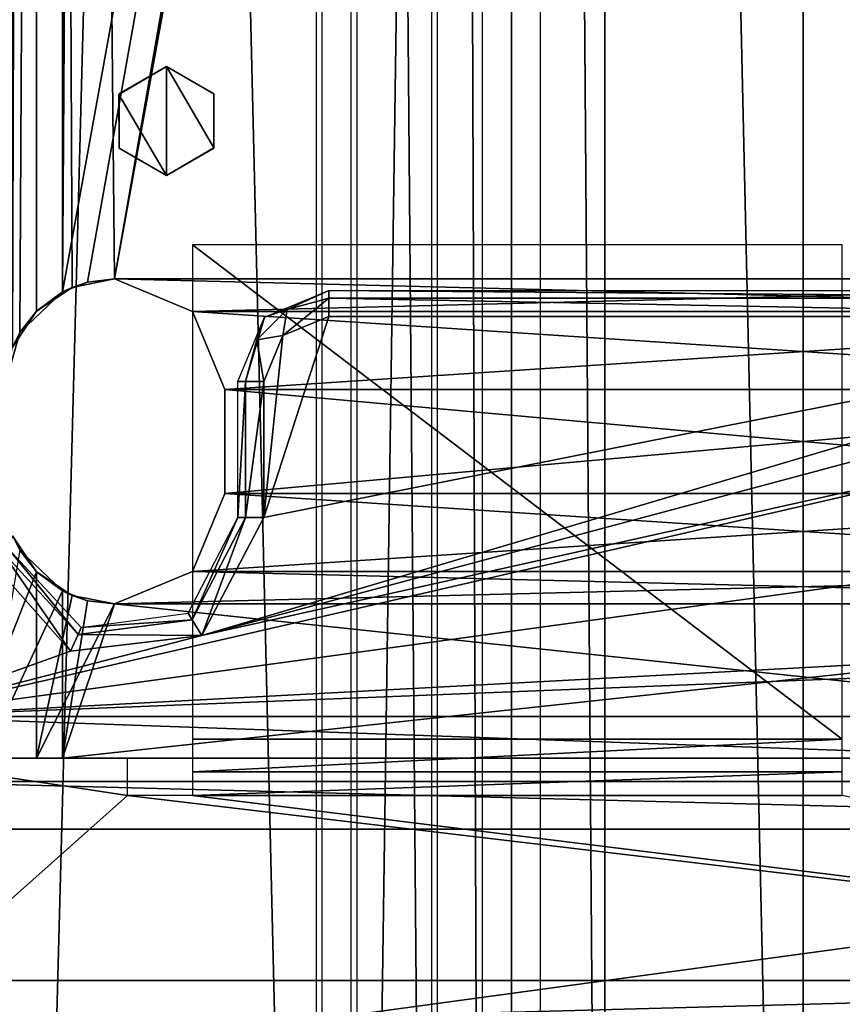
# Model space of a CAD drawing. Header units: millimetres. Extents: x -52 to 137, y -753 to 253.
# Tile 52 of 100: x -30 to 1, y -179 to -142. Entities that reach past the tile are written whole.
import ezdxf

# ---------------------------------------------------------------- set-up
doc = ezdxf.new("R2010")
doc.units = ezdxf.units.MM
doc.header["$LTSCALE"] = 65.185185
for name, color, linetype in [('1119', 7, 'CONTINUOUS'), ('1152', 7, 'CONTINUOUS'), ('1153', 7, 'CONTINUOUS'), ('1154', 7, 'CONTINUOUS'), ('1304', 7, 'CONTINUOUS'), ('1305', 7, 'CONTINUOUS'), ('1306', 7, 'CONTINUOUS'), ('264', 7, 'CONTINUOUS'), ('266', 7, 'CONTINUOUS'), ('267', 7, 'CONTINUOUS'), ('269', 7, 'CONTINUOUS'), ('330', 7, 'CONTINUOUS'), ('333', 7, 'CONTINUOUS'), ('335', 7, 'CONTINUOUS'), ('336', 7, 'CONTINUOUS'), ('343', 7, 'CONTINUOUS'), ('344', 7, 'CONTINUOUS'), ('345', 7, 'CONTINUOUS'), ('346', 7, 'CONTINUOUS'), ('390', 7, 'CONTINUOUS'), ('391', 7, 'CONTINUOUS'), ('392', 7, 'CONTINUOUS'), ('393', 7, 'CONTINUOUS'), ('428', 7, 'CONTINUOUS'), ('430', 7, 'CONTINUOUS'), ('431', 7, 'CONTINUOUS'), ('457', 7, 'CONTINUOUS'), ('458', 7, 'CONTINUOUS'), ('459', 7, 'CONTINUOUS'), ('460', 7, 'CONTINUOUS')]:
    doc.layers.add(name, color=color, linetype=linetype)

msp = doc.modelspace()

# ---------------------------------------------------------------- linework, layer by layer
at = {"layer": '1119', "color": 7, "linetype": 'Continuous'}
for points in [[(-17.399, -247.5, 41.044), (-17.399, 247.5, 41.044), (-30.5, -247.5, 41.044), (-17.399, -247.5, 41.044)], [(-30.5, -247.5, 41.044), (-17.399, 247.5, 41.044), (-30.5, 247.5, 41.044), (-30.5, -247.5, 41.044)]]:
    msp.add_3dface(points, dxfattribs=at)
at = {"layer": '1152', "color": 7, "linetype": 'Continuous'}
for points in [[(-30.5, -247.5, 37.544), (-30.5, 247.5, 37.544), (-18.734, -247.5, 37.544), (-30.5, -247.5, 37.544)], [(-18.734, -247.5, 37.544), (-30.5, 247.5, 37.544), (-18.734, 247.5, 37.544), (-18.734, -247.5, 37.544)]]:
    msp.add_3dface(points, dxfattribs=at)
at = {"layer": '1153', "color": 7, "linetype": 'Continuous'}
for points in [[(-18.508, -247.5, 37.491), (-18.508, 247.5, 37.491), (-14.305, -247.5, 35.363), (-18.508, -247.5, 37.491)], [(-14.305, -247.5, 35.363), (-18.508, 247.5, 37.491), (-14.305, 247.5, 35.363), (-14.305, -247.5, 35.363)]]:
    msp.add_3dface(points, dxfattribs=at)
at = {"layer": '1154', "color": 7, "linetype": 'Continuous'}
for points in [[(-14.075, -247.5, 35.122), (-14.075, 247.5, 35.122), (-12.355, -247.5, 31.299), (-14.075, -247.5, 35.122)], [(-12.355, -247.5, 31.299), (-14.075, 247.5, 35.122), (-12.355, 247.5, 31.299), (-12.355, -247.5, 31.299)]]:
    msp.add_3dface(points, dxfattribs=at)
at = {"layer": '1304', "color": 7, "linetype": 'Continuous'}
for points in [[(-24.5, -143.4, -108.36), (-26.319, -144.45, -114.36), (-26.331, -144.474, -108.36), (-24.5, -143.4, -108.36)], [(-24.5, -143.4, -114.36), (-26.319, -144.45, -114.36), (-24.5, -143.4, -108.36), (-24.5, -143.4, -114.36)], [(-26.319, -144.45, -114.36), (-26.319, -146.55, -114.36), (-26.331, -144.474, -108.36), (-26.319, -144.45, -114.36)], [(-26.331, -144.474, -108.36), (-26.319, -146.55, -114.36), (-26.319, -146.548, -108.36), (-26.331, -144.474, -108.36)], [(-26.319, -146.55, -114.36), (-24.5, -147.6, -114.36), (-26.319, -146.548, -108.36), (-26.319, -146.55, -114.36)], [(-26.319, -146.548, -108.36), (-24.5, -147.6, -114.36), (-24.5, -147.6, -108.36), (-26.319, -146.548, -108.36)]]:
    msp.add_3dface(points, dxfattribs=at)
at = {"layer": '1305', "color": 7, "linetype": 'Continuous'}
for points in [[(-24.5, -143.4, -114.36), (-24.5, -143.4, -108.36), (-22.681, -144.452, -108.36), (-24.5, -143.4, -114.36)], [(-22.681, -144.45, -114.36), (-24.5, -143.4, -114.36), (-22.681, -144.452, -108.36), (-22.681, -144.45, -114.36)], [(-22.681, -146.55, -114.36), (-22.681, -144.45, -114.36), (-22.669, -146.526, -108.36), (-22.681, -146.55, -114.36)], [(-22.669, -146.526, -108.36), (-22.681, -144.45, -114.36), (-22.681, -144.452, -108.36), (-22.669, -146.526, -108.36)], [(-24.5, -147.6, -108.36), (-22.681, -146.55, -114.36), (-22.669, -146.526, -108.36), (-24.5, -147.6, -108.36)], [(-24.5, -147.6, -108.36), (-24.5, -147.6, -114.36), (-22.681, -146.55, -114.36), (-24.5, -147.6, -108.36)]]:
    msp.add_3dface(points, dxfattribs=at)
at = {"layer": '1306', "color": 7, "linetype": 'Continuous'}
for points in [[(-24.5, -143.4, -108.36), (-26.331, -144.474, -108.36), (-24.5, -147.6, -108.36), (-24.5, -143.4, -108.36)], [(-24.5, -143.4, -108.36), (-24.5, -147.6, -108.36), (-22.669, -146.526, -108.36), (-24.5, -143.4, -108.36)], [(-24.5, -143.4, -108.36), (-22.669, -146.526, -108.36), (-22.681, -144.452, -108.36), (-24.5, -143.4, -108.36)], [(-26.331, -144.474, -108.36), (-26.319, -146.548, -108.36), (-24.5, -147.6, -108.36), (-26.331, -144.474, -108.36)]]:
    msp.add_3dface(points, dxfattribs=at)
at = {"layer": '264', "color": 7, "linetype": 'Continuous'}
for points in [[(0, 246.83, 39.804), (-11.231, 246.83, 35.689), (0, -247.32, 39.804), (0, 246.83, 39.804)], [(0, -247.32, 39.804), (-11.231, 246.83, 35.689), (-11.231, -247.32, 35.689), (0, -247.32, 39.804)], [(11.231, 246.83, 35.689), (0, 246.83, 39.804), (11.231, -247.32, 35.689), (11.231, 246.83, 35.689)], [(11.231, -247.32, 35.689), (0, 246.83, 39.804), (0, -247.32, 39.804), (11.231, -247.32, 35.689)]]:
    msp.add_3dface(points, dxfattribs=at)
at = {"layer": '266', "color": 7, "linetype": 'Continuous'}
for points in [[(7.64, 246.83, 27.704), (7.64, -247.32, 27.704), (-7.64, 246.83, 27.704), (7.64, 246.83, 27.704)], [(-7.64, 246.83, 27.704), (7.64, -247.32, 27.704), (-7.64, -247.32, 27.704), (-7.64, 246.83, 27.704)]]:
    msp.add_3dface(points, dxfattribs=at)
at = {"layer": '267', "color": 7, "linetype": 'Continuous'}
for points in [[(-11.231, -247.32, 35.689), (-11.231, 246.83, 35.689), (-7.64, -247.32, 27.704), (-11.231, -247.32, 35.689)], [(-11.231, 246.83, 35.689), (-7.64, 246.83, 27.704), (-7.64, -247.32, 27.704), (-11.231, 246.83, 35.689)]]:
    msp.add_3dface(points, dxfattribs=at)
at = {"layer": '269', "color": 7, "linetype": 'Continuous'}
for points in [[(-10.108, -247.5, 37.416), (-10.108, 247.5, 37.416), (-17.173, -247.5, 40.991), (-10.108, -247.5, 37.416)], [(-17.173, -247.5, 40.991), (-10.108, 247.5, 37.416), (-17.173, 247.5, 40.991), (-17.173, -247.5, 40.991)]]:
    msp.add_3dface(points, dxfattribs=at)
at = {"layer": '330', "color": 7, "linetype": 'Continuous'}
for points in [[(-30.143, 153.644, -100.36), (-31.5, -170, -100.36), (-28.5, 152.08, -100.36), (-30.143, 153.644, -100.36)], [(-31.5, -170, -100.36), (-30.75, -155.825, -100.36), (-28.5, 152.08, -100.36), (-31.5, -170, -100.36)], [(-30.75, -155.825, -100.36), (-30.143, -153.639, -100.36), (-28.5, 152.08, -100.36), (-30.75, -155.825, -100.36)], [(-30.143, -153.639, -100.36), (-28.5, -152.075, -100.36), (-28.5, 152.08, -100.36), (-30.143, -153.639, -100.36)], [(-28.5, -163.575, -100.36), (-30.143, -162.011, -100.36), (-31.5, -170, -100.36), (-28.5, -163.575, -100.36)], [(-28.5, -170, -100.36), (-28.5, -163.575, -100.36), (-31.5, -170, -100.36), (-28.5, -170, -100.36)]]:
    msp.add_3dface(points, dxfattribs=at)
at = {"layer": '333', "color": 7, "linetype": 'Continuous'}
for points in [[(-28.123, -151.898, -119.36), (-27.531, -151.702, -114.36), (-28.5, -152.075, -114.36), (-28.123, -151.898, -119.36)], [(-28.123, -151.898, -119.36), (-26.5, -151.575, -119.36), (-27.531, -151.702, -114.36), (-28.123, -151.898, -119.36)], [(-26.5, -151.575, -119.36), (-26.5, -151.575, -114.36), (-27.531, -151.702, -114.36), (-26.5, -151.575, -119.36)], [(-26.5, -151.575, -119.36), (-23.495, -152.82, -119.36), (-26.5, -151.575, -114.36), (-26.5, -151.575, -119.36)], [(-23.495, -152.82, -119.36), (-23.495, -152.82, -114.36), (-26.5, -151.575, -114.36), (-23.495, -152.82, -119.36)], [(-29.5, -152.815, -119.36), (-28.5, -152.075, -114.36), (-30.143, -153.639, -100.36), (-29.5, -152.815, -119.36)], [(-30.143, -153.639, -100.36), (-28.5, -152.075, -114.36), (-28.5, -152.075, -100.36), (-30.143, -153.639, -100.36)], [(-29.5, -152.815, -119.36), (-28.123, -151.898, -119.36), (-28.5, -152.075, -114.36), (-29.5, -152.815, -119.36)], [(-30.425, -154.194, -119.253), (-29.5, -152.815, -119.36), (-30.143, -153.639, -100.36), (-30.425, -154.194, -119.253)], [(-23.495, -152.82, -119.36), (-22.25, -155.825, -119.36), (-23.495, -152.82, -114.36), (-23.495, -152.82, -119.36)], [(-22.25, -155.825, -119.36), (-22.25, -155.825, -114.36), (-23.495, -152.82, -114.36), (-22.25, -155.825, -119.36)], [(-30.75, -155.825, -100.36), (-30.425, -154.194, -119.253), (-30.143, -153.639, -100.36), (-30.75, -155.825, -100.36)]]:
    msp.add_3dface(points, dxfattribs=at)
at = {"layer": '335', "color": 7, "linetype": 'Continuous'}
for points in [[(-30.411, 154.171, -119.255), (-29.5, 152.82, -119.36), (-30.425, -154.194, -119.253), (-30.411, 154.171, -119.255)], [(-29.5, 152.82, -119.36), (-29.5, -152.815, -119.36), (-30.425, -154.194, -119.253), (-29.5, 152.82, -119.36)], [(-29.5, -162.835, -119.36), (-32.328, -170, -118.188), (-30.425, -161.456, -119.253), (-29.5, -162.835, -119.36)], [(-29.5, -162.835, -119.36), (-29.5, -170, -119.36), (-32.328, -170, -118.188), (-29.5, -162.835, -119.36)]]:
    msp.add_3dface(points, dxfattribs=at)
at = {"layer": '336', "color": 7, "linetype": 'Continuous'}
for points in [[(-28.123, 151.903, -119.36), (26.5, -151.575, -119.36), (-29.5, 152.82, -119.36), (-28.123, 151.903, -119.36)], [(-29.5, 152.82, -119.36), (26.5, -151.575, -119.36), (-26.5, -151.575, -119.36), (-29.5, 152.82, -119.36)], [(-29.5, -152.815, -119.36), (-29.5, 152.82, -119.36), (-28.123, -151.898, -119.36), (-29.5, -152.815, -119.36)], [(-28.123, -151.898, -119.36), (-29.5, 152.82, -119.36), (-26.5, -151.575, -119.36), (-28.123, -151.898, -119.36)], [(-26.5, 151.58, -119.36), (26.5, -151.575, -119.36), (-28.123, 151.903, -119.36), (-26.5, 151.58, -119.36)], [(29.5, -152.815, -119.36), (28.123, -151.898, -119.36), (-26.5, 151.58, -119.36), (29.5, -152.815, -119.36)], [(26.5, 151.58, -119.36), (29.5, -152.815, -119.36), (-26.5, 151.58, -119.36), (26.5, 151.58, -119.36)], [(28.123, -151.898, -119.36), (26.5, -151.575, -119.36), (-26.5, 151.58, -119.36), (28.123, -151.898, -119.36)], [(26.5, -151.575, -119.36), (23.495, -152.82, -119.36), (-26.5, -151.575, -119.36), (26.5, -151.575, -119.36)], [(-26.5, -151.575, -119.36), (23.495, -152.82, -119.36), (-23.495, -152.82, -119.36), (-26.5, -151.575, -119.36)], [(23.495, -152.82, -119.36), (22.25, -155.825, -119.36), (-23.495, -152.82, -119.36), (23.495, -152.82, -119.36)], [(-23.495, -152.82, -119.36), (22.25, -155.825, -119.36), (-22.25, -155.825, -119.36), (-23.495, -152.82, -119.36)], [(22.25, -155.825, -119.36), (22.25, -159.825, -119.36), (-22.25, -155.825, -119.36), (22.25, -155.825, -119.36)], [(-22.25, -155.825, -119.36), (22.25, -159.825, -119.36), (-22.25, -159.825, -119.36), (-22.25, -155.825, -119.36)], [(-22.25, -159.825, -119.36), (23.495, -162.83, -119.36), (-23.495, -162.83, -119.36), (-22.25, -159.825, -119.36)], [(22.25, -159.825, -119.36), (23.495, -162.83, -119.36), (-22.25, -159.825, -119.36), (22.25, -159.825, -119.36)], [(-29.5, -162.835, -119.36), (-28.123, -163.752, -119.36), (-29.5, -170, -119.36), (-29.5, -162.835, -119.36)], [(-23.495, -162.83, -119.36), (26.5, -164.075, -119.36), (-26.5, -164.075, -119.36), (-23.495, -162.83, -119.36)], [(23.495, -162.83, -119.36), (26.5, -164.075, -119.36), (-23.495, -162.83, -119.36), (23.495, -162.83, -119.36)], [(-28.123, -163.752, -119.36), (-26.5, -164.075, -119.36), (-29.5, -170, -119.36), (-28.123, -163.752, -119.36)], [(-26.5, -164.075, -119.36), (29.5, -170, -119.36), (-29.5, -170, -119.36), (-26.5, -164.075, -119.36)], [(26.5, -164.075, -119.36), (29.5, -170, -119.36), (-26.5, -164.075, -119.36), (26.5, -164.075, -119.36)]]:
    msp.add_3dface(points, dxfattribs=at)
at = {"layer": '343', "color": 7, "linetype": 'Continuous'}
for points in [[(-22.25, -159.825, -119.36), (-23.495, -162.83, -119.36), (-22.25, -159.825, -114.36), (-22.25, -159.825, -119.36)], [(-22.25, -159.825, -114.36), (-23.495, -162.83, -119.36), (-23.495, -162.83, -114.36), (-22.25, -159.825, -114.36)], [(-29.5, -162.835, -119.36), (-30.425, -161.456, -119.253), (-30.143, -162.011, -100.36), (-29.5, -162.835, -119.36)], [(-28.5, -163.575, -100.36), (-29.5, -162.835, -119.36), (-30.143, -162.011, -100.36), (-28.5, -163.575, -100.36)], [(-28.123, -163.752, -119.36), (-29.5, -162.835, -119.36), (-28.5, -163.575, -114.36), (-28.123, -163.752, -119.36)], [(-28.5, -163.575, -114.36), (-29.5, -162.835, -119.36), (-28.5, -163.575, -100.36), (-28.5, -163.575, -114.36)], [(-23.495, -162.83, -119.36), (-26.5, -164.075, -119.36), (-23.495, -162.83, -114.36), (-23.495, -162.83, -119.36)], [(-23.495, -162.83, -114.36), (-26.5, -164.075, -119.36), (-26.5, -164.075, -114.36), (-23.495, -162.83, -114.36)], [(-27.531, -163.948, -114.36), (-28.123, -163.752, -119.36), (-28.5, -163.575, -114.36), (-27.531, -163.948, -114.36)], [(-26.5, -164.075, -119.36), (-28.123, -163.752, -119.36), (-26.5, -164.075, -114.36), (-26.5, -164.075, -119.36)], [(-26.5, -164.075, -114.36), (-28.123, -163.752, -119.36), (-27.531, -163.948, -114.36), (-26.5, -164.075, -114.36)]]:
    msp.add_3dface(points, dxfattribs=at)
at = {"layer": '344', "color": 7, "linetype": 'Continuous'}
for points in [[(-28.5, 152.08, -114.36), (-28.5, -152.075, -114.36), (-27.531, 151.707, -114.36), (-28.5, 152.08, -114.36)], [(-26.5, -151.575, -114.36), (26.5, -151.575, -114.36), (28.5, 152.08, -114.36), (-26.5, -151.575, -114.36)], [(27.531, 151.707, -114.36), (-26.5, -151.575, -114.36), (28.5, 152.08, -114.36), (27.531, 151.707, -114.36)], [(-27.531, 151.707, -114.36), (-28.5, -152.075, -114.36), (-26.5, 151.58, -114.36), (-27.531, 151.707, -114.36)], [(-28.5, -152.075, -114.36), (-27.531, -151.702, -114.36), (26.5, 151.58, -114.36), (-28.5, -152.075, -114.36)], [(-26.5, 151.58, -114.36), (-28.5, -152.075, -114.36), (26.5, 151.58, -114.36), (-26.5, 151.58, -114.36)], [(-27.531, -151.702, -114.36), (-26.5, -151.575, -114.36), (26.5, 151.58, -114.36), (-27.531, -151.702, -114.36)], [(26.5, 151.58, -114.36), (-26.5, -151.575, -114.36), (27.531, 151.707, -114.36), (26.5, 151.58, -114.36)], [(-23.495, -152.82, -114.36), (26.5, -151.575, -114.36), (-26.5, -151.575, -114.36), (-23.495, -152.82, -114.36)], [(23.495, -152.82, -114.36), (26.5, -151.575, -114.36), (-23.495, -152.82, -114.36), (23.495, -152.82, -114.36)], [(-22.25, -155.825, -114.36), (23.495, -152.82, -114.36), (-23.495, -152.82, -114.36), (-22.25, -155.825, -114.36)], [(22.25, -155.825, -114.36), (23.495, -152.82, -114.36), (-22.25, -155.825, -114.36), (22.25, -155.825, -114.36)], [(22.25, -159.825, -114.36), (22.25, -155.825, -114.36), (-22.25, -159.825, -114.36), (22.25, -159.825, -114.36)], [(-22.25, -159.825, -114.36), (22.25, -155.825, -114.36), (-22.25, -155.825, -114.36), (-22.25, -159.825, -114.36)], [(23.495, -162.83, -114.36), (22.25, -159.825, -114.36), (-23.495, -162.83, -114.36), (23.495, -162.83, -114.36)], [(22.25, -159.825, -114.36), (-22.25, -159.825, -114.36), (-23.495, -162.83, -114.36), (22.25, -159.825, -114.36)], [(26.5, -164.075, -114.36), (23.495, -162.83, -114.36), (-26.5, -164.075, -114.36), (26.5, -164.075, -114.36)], [(23.495, -162.83, -114.36), (-23.495, -162.83, -114.36), (-26.5, -164.075, -114.36), (23.495, -162.83, -114.36)], [(-27.531, -163.948, -114.36), (-28.5, -163.575, -114.36), (-28.5, -170, -114.36), (-27.531, -163.948, -114.36)], [(-26.5, -164.075, -114.36), (-27.531, -163.948, -114.36), (-28.5, -170, -114.36), (-26.5, -164.075, -114.36)], [(28.5, -170, -114.36), (26.5, -164.075, -114.36), (-28.5, -170, -114.36), (28.5, -170, -114.36)], [(26.5, -164.075, -114.36), (-26.5, -164.075, -114.36), (-28.5, -170, -114.36), (26.5, -164.075, -114.36)]]:
    msp.add_3dface(points, dxfattribs=at)
at = {"layer": '345', "color": 7, "linetype": 'Continuous'}
for points in [[(-28.5, -152.075, -114.36), (-28.5, 152.08, -114.36), (-28.5, -152.075, -100.36), (-28.5, -152.075, -114.36)], [(-28.5, -152.075, -100.36), (-28.5, 152.08, -114.36), (-28.5, 152.08, -100.36), (-28.5, -152.075, -100.36)]]:
    msp.add_3dface(points, dxfattribs=at)
at = {"layer": '346', "color": 7, "linetype": 'Continuous'}
for points in [[(-28.5, -163.575, -114.36), (-28.5, -163.575, -100.36), (-28.5, -170, -114.36), (-28.5, -163.575, -114.36)], [(-28.5, -170, -114.36), (-28.5, -163.575, -100.36), (-28.5, -170, -100.36), (-28.5, -170, -114.36)]]:
    msp.add_3dface(points, dxfattribs=at)
at = {"layer": '390', "color": 7, "linetype": 'Continuous'}
for points in [[(-35.5, -170, -113.11), (-34, -178.557, -98.289), (-26, -171.443, -110.61), (-35.5, -170, -113.11)], [(-26, -170, -113.11), (-35.5, -170, -113.11), (-26, -171.443, -110.61), (-26, -170, -113.11)], [(-34, -178.557, -98.289), (34, -178.557, -98.289), (-26, -171.443, -110.61), (-34, -178.557, -98.289)], [(-26, -171.443, -110.61), (34, -178.557, -98.289), (-23.5, -171.443, -110.61), (-26, -171.443, -110.61)], [(34, -178.557, -98.289), (1.5, -171.443, -110.61), (-23.5, -171.443, -110.61), (34, -178.557, -98.289)]]:
    msp.add_3dface(points, dxfattribs=at)
at = {"layer": '391', "color": 7, "linetype": 'Continuous'}
for points in [[(1.5, -170.528, -111.525), (1.5, -169.278, -111.86), (-23.5, -170.528, -111.525), (1.5, -170.528, -111.525)], [(-23.5, -170.528, -111.525), (1.5, -169.278, -111.86), (-23.5, -169.278, -111.86), (-23.5, -170.528, -111.525)], [(-23.5, -171.443, -110.61), (1.5, -171.443, -110.61), (1.5, -170.528, -111.525), (-23.5, -171.443, -110.61)], [(-23.5, -171.443, -110.61), (1.5, -170.528, -111.525), (-23.5, -170.528, -111.525), (-23.5, -171.443, -110.61)]]:
    msp.add_3dface(points, dxfattribs=at)
at = {"layer": '392', "color": 7, "linetype": 'Continuous'}
for points in [[(34, -180.387, -96.459), (34, -178.557, -98.289), (-34, -180.387, -96.459), (34, -180.387, -96.459)], [(-34, -180.387, -96.459), (34, -178.557, -98.289), (-34, -178.557, -98.289), (-34, -180.387, -96.459)]]:
    msp.add_3dface(points, dxfattribs=at)
at = {"layer": '393', "color": 7, "linetype": 'Continuous'}
for points in [[(-23.5, -169.278, -111.86), (1.5, -169.278, -111.86), (-23.5, -150.265, -111.86), (-23.5, -169.278, -111.86)], [(-23.5, -150.265, -111.86), (1.5, -169.278, -111.86), (1.5, -150.265, -111.86), (-23.5, -150.265, -111.86)]]:
    msp.add_3dface(points, dxfattribs=at)
at = {"layer": '428', "color": 7, "linetype": 'Continuous'}
for points in [[(18.25, -153.022, -122.06), (20.018, -153.755, -122.06), (-23.14, -165.284, -122.06), (18.25, -153.022, -122.06)], [(-20.75, -160.75, -122.06), (18.25, -153.022, -122.06), (-23.14, -165.284, -122.06), (-20.75, -160.75, -122.06)], [(-18.25, -153.022, -122.06), (18.25, -153.022, -122.06), (-20.75, -160.75, -122.06), (-18.25, -153.022, -122.06)], [(-20.018, -153.755, -122.06), (-18.25, -153.022, -122.06), (-20.75, -160.75, -122.06), (-20.018, -153.755, -122.06)], [(20.018, -153.755, -122.06), (20.75, -155.522, -122.06), (-23.14, -165.284, -122.06), (20.018, -153.755, -122.06)], [(-20.75, -155.522, -122.06), (-20.018, -153.755, -122.06), (-20.75, -160.75, -122.06), (-20.75, -155.522, -122.06)], [(20.75, -160.75, -122.06), (-35.2, -168.399, -122.06), (20.75, -155.522, -122.06), (20.75, -160.75, -122.06)], [(20.75, -155.522, -122.06), (-35.2, -168.399, -122.06), (-23.14, -165.284, -122.06), (20.75, -155.522, -122.06)], [(23.14, -165.284, -122.06), (-35.2, -168.399, -122.06), (20.75, -160.75, -122.06), (23.14, -165.284, -122.06)], [(-28.189, -165.895, -122.06), (-35.2, -168.399, -122.06), (-31.591, -162.062, -122.06), (-28.189, -165.895, -122.06)], [(28.188, -165.895, -122.06), (-35.2, -168.399, -122.06), (23.14, -165.284, -122.06), (28.188, -165.895, -122.06)], [(-23.14, -165.284, -122.06), (-35.2, -168.399, -122.06), (-28.189, -165.895, -122.06), (-23.14, -165.284, -122.06)], [(35.2, -168.399, -122.06), (-35.2, -168.399, -122.06), (28.188, -165.895, -122.06), (35.2, -168.399, -122.06)]]:
    msp.add_3dface(points, dxfattribs=at)
at = {"layer": '430', "color": 7, "linetype": 'Continuous'}
for points in [[(-35.2, -168.399, -122.06), (35.2, -168.399, -122.06), (35.2, -170.899, -121.39), (-35.2, -168.399, -122.06)], [(-35.2, -168.399, -122.06), (35.2, -170.899, -121.39), (-35.2, -170.899, -121.39), (-35.2, -168.399, -122.06)], [(35.2, -172.73, -119.56), (-35.2, -172.73, -119.56), (-35.2, -170.899, -121.39), (35.2, -172.73, -119.56)], [(35.2, -170.899, -121.39), (35.2, -172.73, -119.56), (-35.2, -170.899, -121.39), (35.2, -170.899, -121.39)]]:
    msp.add_3dface(points, dxfattribs=at)
at = {"layer": '431', "color": 7, "linetype": 'Continuous'}
for points in [[(-35.2, -172.73, -119.56), (35.2, -172.73, -119.56), (-35.2, -182.314, -102.96), (-35.2, -172.73, -119.56)], [(-35.2, -182.314, -102.96), (35.2, -172.73, -119.56), (35.2, -182.314, -102.96), (-35.2, -182.314, -102.96)]]:
    msp.add_3dface(points, dxfattribs=at)
at = {"layer": '457', "color": 7, "linetype": 'Continuous'}
for points in [[(18.25, -152.022, -121.06), (18.25, -152.315, -121.767), (-18.25, -152.022, -121.06), (18.25, -152.022, -121.06)], [(-18.25, -152.022, -121.06), (18.25, -152.315, -121.767), (-18.25, -152.315, -121.767), (-18.25, -152.022, -121.06)], [(18.25, -153.022, -122.06), (-18.25, -153.022, -122.06), (-18.25, -152.315, -121.767), (18.25, -153.022, -122.06)], [(18.25, -152.315, -121.767), (18.25, -153.022, -122.06), (-18.25, -152.315, -121.767), (18.25, -152.315, -121.767)]]:
    msp.add_3dface(points, dxfattribs=at)
at = {"layer": '458', "color": 7, "linetype": 'Continuous'}
for points in [[(-18.25, -152.022, -121.06), (-19.854, -152.745, -121.767), (-20.725, -153.047, -121.06), (-18.25, -152.022, -121.06)], [(-18.25, -152.022, -121.06), (-18.25, -152.315, -121.767), (-19.854, -152.745, -121.767), (-18.25, -152.022, -121.06)], [(-18.25, -153.022, -122.06), (-20.018, -153.755, -122.06), (-18.25, -152.315, -121.767), (-18.25, -153.022, -122.06)], [(-18.25, -152.315, -121.767), (-20.018, -153.755, -122.06), (-19.854, -152.745, -121.767), (-18.25, -152.315, -121.767)], [(-19.854, -152.745, -121.767), (-20.018, -153.755, -122.06), (-21.027, -153.919, -121.767), (-19.854, -152.745, -121.767)], [(-19.854, -152.745, -121.767), (-21.027, -153.919, -121.767), (-20.725, -153.047, -121.06), (-19.854, -152.745, -121.767)], [(-20.725, -153.047, -121.06), (-21.457, -155.522, -121.767), (-21.75, -155.522, -121.06), (-20.725, -153.047, -121.06)], [(-21.027, -153.919, -121.767), (-21.457, -155.522, -121.767), (-20.725, -153.047, -121.06), (-21.027, -153.919, -121.767)], [(-21.027, -153.919, -121.767), (-20.75, -155.522, -122.06), (-21.457, -155.522, -121.767), (-21.027, -153.919, -121.767)], [(-20.018, -153.755, -122.06), (-20.75, -155.522, -122.06), (-21.027, -153.919, -121.767), (-20.018, -153.755, -122.06)]]:
    msp.add_3dface(points, dxfattribs=at)
at = {"layer": '459', "color": 7, "linetype": 'Continuous'}
for points in [[(-21.75, -155.522, -121.06), (-21.457, -155.522, -121.767), (-21.75, -160.75, -121.06), (-21.75, -155.522, -121.06)], [(-21.75, -160.75, -121.06), (-21.457, -155.522, -121.767), (-21.457, -160.75, -121.767), (-21.75, -160.75, -121.06)], [(-20.75, -155.522, -122.06), (-20.75, -160.75, -122.06), (-21.457, -160.75, -121.767), (-20.75, -155.522, -122.06)], [(-21.457, -155.522, -121.767), (-20.75, -155.522, -122.06), (-21.457, -160.75, -121.767), (-21.457, -155.522, -121.767)]]:
    msp.add_3dface(points, dxfattribs=at)
at = {"layer": '460', "color": 7, "linetype": 'Continuous'}
for points in [[(-21.75, -160.75, -121.06), (-23.506, -164.679, -121.767), (-23.663, -164.432, -121.06), (-21.75, -160.75, -121.06)], [(-21.457, -160.75, -121.767), (-23.14, -165.284, -122.06), (-23.506, -164.679, -121.767), (-21.457, -160.75, -121.767)], [(-21.75, -160.75, -121.06), (-21.457, -160.75, -121.767), (-23.506, -164.679, -121.767), (-21.75, -160.75, -121.06)], [(-20.75, -160.75, -122.06), (-23.14, -165.284, -122.06), (-21.457, -160.75, -121.767), (-20.75, -160.75, -122.06)], [(-28.189, -165.895, -122.06), (-31.591, -162.062, -122.06), (-30.884, -161.973, -121.767), (-28.189, -165.895, -122.06)], [(-27.9, -165.25, -121.767), (-30.884, -161.973, -121.767), (-30.591, -161.935, -121.06), (-27.9, -165.25, -121.767)], [(-27.9, -165.25, -121.767), (-28.189, -165.895, -122.06), (-30.884, -161.973, -121.767), (-27.9, -165.25, -121.767)], [(-27.776, -164.983, -121.06), (-27.9, -165.25, -121.767), (-30.591, -161.935, -121.06), (-27.776, -164.983, -121.06)], [(-23.506, -164.679, -121.767), (-23.14, -165.284, -122.06), (-27.9, -165.25, -121.767), (-23.506, -164.679, -121.767)], [(-23.506, -164.679, -121.767), (-27.9, -165.25, -121.767), (-27.776, -164.983, -121.06), (-23.506, -164.679, -121.767)], [(-23.663, -164.432, -121.06), (-23.506, -164.679, -121.767), (-27.776, -164.983, -121.06), (-23.663, -164.432, -121.06)], [(-23.14, -165.284, -122.06), (-28.189, -165.895, -122.06), (-27.9, -165.25, -121.767), (-23.14, -165.284, -122.06)]]:
    msp.add_3dface(points, dxfattribs=at)

doc.saveas('drawing.dxf')
